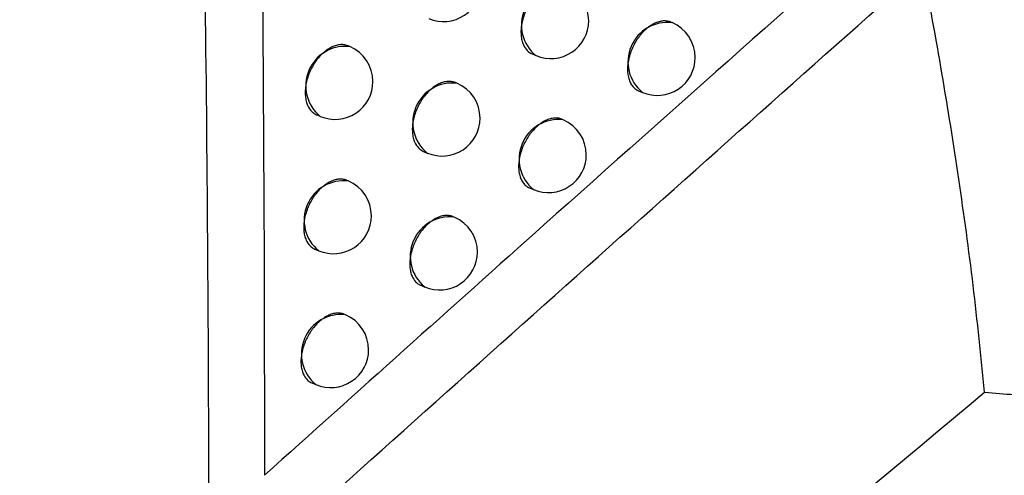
# Model space of a CAD drawing. Header units: millimetres. Extents: x -0.66 to 0.91, y -0.4 to 0.64.
# Tile 87 of 171: x 0.65482 to 0.66781, y -0.21182 to -0.2058. Entities that reach past the tile are written whole.
import ezdxf

# ---------------------------------------------------------------- set-up
doc = ezdxf.new("R2010")
doc.units = ezdxf.units.MM
doc.layers.add('FORMAT', color=7, linetype='Continuous')

msp = doc.modelspace()

# ---------------------------------------------------------------- linework, layer by layer
at = {"layer": 'FORMAT', "color": 7, "linetype": 'Continuous', "lineweight": 25}
for p, q in [((0.663425, -0.20584), (0.663407, -0.205832)), ((0.659176, -0.206155), (0.659154, -0.206146)), ((0.661581, -0.206253), (0.661631, -0.206274)), ((0.660588, -0.20664), (0.660568, -0.206631)), ((0.662983, -0.206739), (0.663035, -0.206761)), ((0.658739, -0.207056), (0.658786, -0.207076)), ((0.661989, -0.207122), (0.661972, -0.207115)), ((0.660148, -0.207539), (0.660198, -0.207561)), ((0.659155, -0.207929), (0.659136, -0.207921)), ((0.661547, -0.208021), (0.661599, -0.208043)), ((0.660553, -0.208408), (0.660537, -0.208401)), ((0.658715, -0.208829), (0.658766, -0.20885)), ((0.660111, -0.209306), (0.660164, -0.209329)), ((0.659119, -0.209696), (0.659102, -0.20969)), ((0.658676, -0.210595), (0.658729, -0.210617))]:
    msp.add_line(p, q, dxfattribs=at)
for centre, radius, start, end in [((0.660411, -0.205325), 0.0005000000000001, 247.055906, 360), ((0.66196, -0.20587), 0.000520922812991, 83.34982, 230.761992), ((0.661826, -0.205814), 0.0005000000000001, 360, 67.055906), ((0.661826, -0.205814), 0.0005000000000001, 247.055906, 360), ((0.663364, -0.206357), 0.0005209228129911, 83.34982, 230.761992), ((0.66323, -0.2063), 0.0005000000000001, 360, 67.055906), ((0.659116, -0.206673), 0.0005209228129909, 83.34982, 230.761992), ((0.658981, -0.206616), 0.0005000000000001, 360, 67.055906), ((0.66323, -0.2063), 0.0005000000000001, 247.055906, 360), ((0.658981, -0.206616), 0.0005000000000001, 247.055906, 360), ((0.660527, -0.207157), 0.000520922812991, 83.34982, 230.761992), ((0.660393, -0.2071), 0.0005, 360, 67.055906), ((0.660393, -0.2071), 0.0005000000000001, 247.055906, 360), ((0.661928, -0.20764), 0.000520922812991, 83.34982, 230.761992), ((0.661794, -0.207583), 0.0005, 360, 67.055906), ((0.661794, -0.207583), 0.0005000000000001, 247.055906, 360), ((0.659095, -0.208447), 0.0005209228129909, 83.34982, 230.761992), ((0.65896, -0.20839), 0.0005000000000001, 360, 67.055906), ((0.65896, -0.20839), 0.0005000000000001, 247.055906, 360), ((0.660493, -0.208925), 0.000520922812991, 83.34982, 230.761992), ((0.660359, -0.208868), 0.0005000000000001, 360, 67.055906), ((0.660359, -0.208868), 0.0005000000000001, 247.055906, 360), ((0.659058, -0.210214), 0.000520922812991, 83.34982, 230.761992), ((0.658924, -0.210157), 0.0005000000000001, 360, 67.055906), ((0.658924, -0.210157), 0.0005000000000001, 247.055906, 360)]:
    msp.add_arc(centre, radius, start, end, dxfattribs=at)
for points, knots in [([(0.656395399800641, -0.1860526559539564), (0.6566904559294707, -0.1907610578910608), (0.6572806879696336, -0.2001797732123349), (0.6573062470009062, -0.2090745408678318), (0.657319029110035, -0.2135228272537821)], [0, 0, 0, 0, 0.4998985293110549, 1, 1, 1, 1]), ([(0.6572882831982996, -0.186792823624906), (0.6575365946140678, -0.1910740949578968), (0.658033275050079, -0.1996376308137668), (0.658045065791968, -0.2077556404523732), (0.6580509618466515, -0.2118151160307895)], [0, 0, 0, 0, 0.4999420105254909, 1, 1, 1, 1]), ([(0.666915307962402, -0.2039027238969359), (0.6651881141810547, -0.2054349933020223), (0.6622303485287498, -0.2080589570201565), (0.6592789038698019, -0.2107115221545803), (0.6580509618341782, -0.2118151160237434)], [0, 0, 0, 0, 0.5839522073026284, 0.9999999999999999, 0.9999999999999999, 0.9999999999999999, 0.9999999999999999]), ([(0.6548232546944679, -0.2157913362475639), (0.6549005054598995, -0.2157214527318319), (0.6552867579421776, -0.2153720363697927), (0.6562134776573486, -0.2145315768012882), (0.660101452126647, -0.2110183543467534), (0.6636888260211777, -0.2078237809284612), (0.6667329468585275, -0.2051129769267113)], [0, 0, 0, 0, 0.0194670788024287, 0.0973350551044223, 0.2340298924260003, 1, 1, 1, 1]), ([(0.6675460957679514, -0.2107161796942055), (0.6674982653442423, -0.2102460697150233), (0.667402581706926, -0.2093056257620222), (0.6672102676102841, -0.2079047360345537), (0.6669897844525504, -0.2065075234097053), (0.6668185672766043, -0.2055778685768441), (0.6667329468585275, -0.2051129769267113)], [0, 0, 0, 0, 0.2497530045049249, 0.4996250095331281, 0.7497779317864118, 1, 1, 1, 1]), ([(0.6620006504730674, -0.2053448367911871), (0.6619994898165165, -0.2053442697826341), (0.6619903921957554, -0.2053398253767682), (0.6619718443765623, -0.2053345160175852), (0.6619449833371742, -0.2053292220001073), (0.6619169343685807, -0.2053276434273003), (0.6618785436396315, -0.2053299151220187), (0.6618386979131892, -0.2053388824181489), (0.6617984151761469, -0.2053543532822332), (0.6617581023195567, -0.2053740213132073), (0.6617180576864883, -0.2053998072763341), (0.6616792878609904, -0.2054311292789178), (0.661641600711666, -0.2054659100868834), (0.6616058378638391, -0.2055055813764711), (0.6615729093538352, -0.2055492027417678), (0.6615420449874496, -0.2055951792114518), (0.6615145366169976, -0.2056442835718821), (0.6614911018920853, -0.2056953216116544), (0.6614704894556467, -0.2057473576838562), (0.6614542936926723, -0.2058004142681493), (0.6614429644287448, -0.2058531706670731), (0.6614349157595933, -0.2059054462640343), (0.6614318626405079, -0.2059565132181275), (0.6614339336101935, -0.2060050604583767), (0.6614380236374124, -0.2060400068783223), (0.6614445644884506, -0.2060731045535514), (0.661453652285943, -0.2061046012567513), (0.6614727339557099, -0.2061531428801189), (0.6614998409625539, -0.2061939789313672), (0.661533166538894, -0.2062247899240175), (0.6615552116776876, -0.2062399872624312), (0.6615713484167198, -0.2062492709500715), (0.6615806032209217, -0.2062525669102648), (0.6615815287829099, -0.2062528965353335)], [0, 0, 0, 0, 0.0039047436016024, 0.0306067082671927, 0.0575969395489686, 0.0849822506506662, 0.111450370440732, 0.1649977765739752, 0.1923332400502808, 0.2187598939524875, 0.272222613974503, 0.2995138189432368, 0.3259212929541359, 0.3793441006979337, 0.4066135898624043, 0.4330311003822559, 0.4864731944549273, 0.5137513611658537, 0.5402044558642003, 0.5937179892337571, 0.6210320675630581, 0.6475329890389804, 0.7011434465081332, 0.728507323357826, 0.7550491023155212, 0.7817762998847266, 0.8087906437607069, 0.8361983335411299, 0.9163417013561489, 0.9437676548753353, 0.9703059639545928, 0.9970303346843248, 0.9999999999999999, 0.9999999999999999, 0.9999999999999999, 0.9999999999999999]), ([(0.6634070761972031, -0.2058323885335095), (0.6634059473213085, -0.2058318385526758), (0.6633890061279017, -0.2058235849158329), (0.6633609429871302, -0.205817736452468), (0.6633240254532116, -0.2058154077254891), (0.663285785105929, -0.2058178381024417), (0.6632461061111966, -0.2058268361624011), (0.6632059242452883, -0.2058423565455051), (0.6631656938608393, -0.2058620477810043), (0.6631256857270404, -0.2058878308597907), (0.6630869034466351, -0.2059191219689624), (0.6630491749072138, -0.2059538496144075), (0.6630133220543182, -0.2059934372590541), (0.662980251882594, -0.2060369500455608), (0.6629492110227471, -0.2060828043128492), (0.6629214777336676, -0.206131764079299), (0.6628977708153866, -0.2061826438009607), (0.6628768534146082, -0.2062345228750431), (0.6628603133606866, -0.2062874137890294), (0.6628486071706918, -0.2063400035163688), (0.6628401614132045, -0.2063921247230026), (0.6628366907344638, -0.2064430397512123), (0.6628383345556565, -0.2064914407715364), (0.6628421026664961, -0.2065262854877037), (0.6628483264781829, -0.2065592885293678), (0.6628570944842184, -0.2065906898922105), (0.6628719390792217, -0.2066293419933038), (0.6628914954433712, -0.206663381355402), (0.6629152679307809, -0.2066918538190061), (0.6629351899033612, -0.2067104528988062), (0.6629569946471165, -0.2067255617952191), (0.6629729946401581, -0.2067347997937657), (0.6629821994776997, -0.206738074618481), (0.6629831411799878, -0.2067384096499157)], [0, 0, 0, 0, 0.0038315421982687, 0.0575004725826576, 0.0848990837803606, 0.111361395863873, 0.164897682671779, 0.1922281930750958, 0.2186333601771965, 0.2720529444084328, 0.2993224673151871, 0.3257010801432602, 0.3790654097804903, 0.4063048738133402, 0.4326972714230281, 0.4860880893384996, 0.5133394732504, 0.5397807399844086, 0.593269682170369, 0.620570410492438, 0.6470769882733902, 0.7006983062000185, 0.7280670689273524, 0.7546289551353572, 0.781376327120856, 0.8084109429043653, 0.8358390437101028, 0.8889496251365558, 0.916200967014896, 0.9436533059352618, 0.9702096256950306, 0.9969522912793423, 0.9999999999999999, 0.9999999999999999, 0.9999999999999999, 0.9999999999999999]), ([(0.6591543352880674, -0.206146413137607), (0.6591531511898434, -0.2061458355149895), (0.6591439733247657, -0.2061413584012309), (0.6591253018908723, -0.2061359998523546), (0.6590983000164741, -0.206130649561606), (0.6590701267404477, -0.2061290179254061), (0.659031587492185, -0.2061312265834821), (0.6589916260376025, -0.2061401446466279), (0.6589512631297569, -0.2061555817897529), (0.6589108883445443, -0.2061752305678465), (0.6588708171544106, -0.2062010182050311), (0.6588320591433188, -0.2062323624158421), (0.6587944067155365, -0.2062671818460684), (0.6587587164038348, -0.2063069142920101), (0.6587259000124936, -0.2063506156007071), (0.6586951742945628, -0.206396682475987), (0.6586678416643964, -0.206445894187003), (0.6586446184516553, -0.2064970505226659), (0.6586242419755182, -0.2065492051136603), (0.6586083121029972, -0.2066023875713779), (0.6585972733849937, -0.2066552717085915), (0.6585895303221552, -0.2067076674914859), (0.6585867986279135, -0.2067588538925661), (0.6585891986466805, -0.2068075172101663), (0.6585935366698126, -0.2068425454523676), (0.6586003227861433, -0.2068757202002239), (0.6586096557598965, -0.2069072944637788), (0.6586291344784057, -0.2069559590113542), (0.6586566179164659, -0.2069969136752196), (0.6586902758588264, -0.2070278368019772), (0.6587125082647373, -0.2070430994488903), (0.6587287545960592, -0.2070524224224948), (0.6587380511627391, -0.2070557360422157), (0.6587389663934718, -0.2070560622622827)], [0, 0, 0, 0, 0.0039538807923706, 0.0306462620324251, 0.0576265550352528, 0.0850013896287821, 0.1114718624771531, 0.1650236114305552, 0.1923608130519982, 0.2188002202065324, 0.2722885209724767, 0.2995925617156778, 0.3260176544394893, 0.3794761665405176, 0.4067639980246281, 0.4331966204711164, 0.4866696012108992, 0.5139639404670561, 0.5404232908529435, 0.5939499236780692, 0.621271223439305, 0.6477666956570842, 0.701366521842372, 0.7287254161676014, 0.7552520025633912, 0.7819639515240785, 0.8089629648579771, 0.8363552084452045, 0.9164422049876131, 0.9438486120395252, 0.9703730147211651, 0.9970832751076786, 1, 1, 1, 1]), ([(0.6675460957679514, -0.2107161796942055), (0.667676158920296, -0.2107290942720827), (0.6680700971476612, -0.2107682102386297), (0.6685996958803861, -0.2107392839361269), (0.6691200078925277, -0.2106364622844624), (0.6695047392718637, -0.2105182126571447), (0.669880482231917, -0.2103592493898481), (0.6702455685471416, -0.2101584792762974), (0.6705844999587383, -0.2099248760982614), (0.6709965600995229, -0.209581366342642), (0.6713633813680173, -0.2091898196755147), (0.6717389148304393, -0.2086924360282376), (0.6720469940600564, -0.2082056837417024), (0.6723527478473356, -0.2076107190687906), (0.6726197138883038, -0.2069805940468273), (0.6727639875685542, -0.2065388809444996), (0.6728363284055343, -0.206317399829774)], [0, 0, 0, 0, 0.054074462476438, 0.1637819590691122, 0.2196076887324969, 0.2750786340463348, 0.3309924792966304, 0.3883023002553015, 0.446085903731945, 0.4983682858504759, 0.6043655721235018, 0.6581001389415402, 0.7419847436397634, 0.8265856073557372, 0.9130476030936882, 1, 1, 1, 1]), ([(0.66056814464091, -0.2066316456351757), (0.6605669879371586, -0.2066310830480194), (0.6605498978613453, -0.2066227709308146), (0.6605216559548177, -0.2066168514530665), (0.6604845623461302, -0.2066144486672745), (0.6604461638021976, -0.2066168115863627), (0.6604063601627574, -0.2066257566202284), (0.6603660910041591, -0.2066412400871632), (0.6603257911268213, -0.2066609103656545), (0.6602857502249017, -0.2066866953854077), (0.6602469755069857, -0.2067180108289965), (0.660209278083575, -0.2067527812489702), (0.6601734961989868, -0.2067924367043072), (0.6601405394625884, -0.2068360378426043), (0.6601096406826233, -0.2068819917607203), (0.6600820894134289, -0.2069310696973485), (0.660058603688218, -0.2069820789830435), (0.6600379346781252, -0.2070340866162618), (0.6600216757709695, -0.2070871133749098), (0.6600102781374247, -0.2071398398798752), (0.6600021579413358, -0.2071920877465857), (0.6599990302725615, -0.207243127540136), (0.6600010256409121, -0.2072916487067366), (0.6600050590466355, -0.2073265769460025), (0.6600115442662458, -0.2073596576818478), (0.6600205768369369, -0.2073911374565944), (0.6600395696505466, -0.2074396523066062), (0.6600665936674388, -0.2074804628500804), (0.6600998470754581, -0.2075112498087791), (0.6601218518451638, -0.2075264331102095), (0.6601379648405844, -0.2075357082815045), (0.6601472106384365, -0.2075390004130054), (0.6601481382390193, -0.2075393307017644)], [0, 0, 0, 0, 0.0038949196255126, 0.0575466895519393, 0.0849358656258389, 0.1114045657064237, 0.1649532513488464, 0.192289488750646, 0.2187141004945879, 0.2721727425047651, 0.2994619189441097, 0.3258661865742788, 0.3792824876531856, 0.4065486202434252, 0.4329636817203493, 0.4864007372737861, 0.5136762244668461, 0.5401292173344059, 0.5936424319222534, 0.6209562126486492, 0.6474599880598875, 0.7010761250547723, 0.7284427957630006, 0.7549897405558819, 0.7817221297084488, 0.8087417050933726, 0.8361546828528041, 0.91631562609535, 0.9437476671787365, 0.9702904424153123, 0.9970193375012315, 0.9999999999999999, 0.9999999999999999, 0.9999999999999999, 0.9999999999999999]), ([(0.661971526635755, -0.2071151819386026), (0.6619704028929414, -0.2071146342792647), (0.6619534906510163, -0.2071063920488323), (0.6619254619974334, -0.2071005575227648), (0.6618885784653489, -0.2070982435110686), (0.661850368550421, -0.2071006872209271), (0.6618107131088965, -0.2071096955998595), (0.661770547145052, -0.207125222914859), (0.6617303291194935, -0.2071449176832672), (0.6616903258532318, -0.2071706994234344), (0.6616515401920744, -0.2072019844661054), (0.6616138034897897, -0.2072367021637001), (0.6615779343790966, -0.2072762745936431), (0.6615448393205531, -0.2073197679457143), (0.6615137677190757, -0.207365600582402), (0.6614859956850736, -0.2074145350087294), (0.6614622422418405, -0.2074653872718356), (0.6614412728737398, -0.2075172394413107), (0.6614246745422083, -0.207570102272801), (0.6614129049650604, -0.2076226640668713), (0.6614043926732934, -0.2076747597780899), (0.6614008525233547, -0.2077256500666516), (0.6614024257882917, -0.2077740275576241), (0.661406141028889, -0.2078088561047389), (0.6614123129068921, -0.2078418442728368), (0.6614210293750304, -0.2078732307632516), (0.6614358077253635, -0.2079118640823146), (0.6614553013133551, -0.2079458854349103), (0.6614790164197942, -0.207974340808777), (0.6614988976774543, -0.2079929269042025), (0.6615206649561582, -0.2080080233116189), (0.6615366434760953, -0.2080172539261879), (0.6615458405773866, -0.2080205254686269), (0.6615467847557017, -0.2080208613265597)], [0, 0, 0, 0, 0.0038202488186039, 0.0574944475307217, 0.0848958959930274, 0.1113575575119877, 0.1648926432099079, 0.1922226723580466, 0.2186243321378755, 0.2720368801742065, 0.2993028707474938, 0.3256766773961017, 0.3790312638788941, 0.4062657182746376, 0.432654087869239, 0.486036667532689, 0.5132837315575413, 0.5397234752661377, 0.5932092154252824, 0.6205081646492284, 0.6470163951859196, 0.7006409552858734, 0.7280112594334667, 0.7545772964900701, 0.7813288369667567, 0.8083676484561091, 0.8357999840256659, 0.888920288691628, 0.9161766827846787, 0.9436341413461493, 0.9701939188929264, 0.9969400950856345, 0.9999999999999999, 0.9999999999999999, 0.9999999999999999, 0.9999999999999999]), ([(0.6591362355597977, -0.2079214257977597), (0.6591350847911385, -0.2079208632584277), (0.6591260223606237, -0.207916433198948), (0.6591075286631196, -0.2079111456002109), (0.6590807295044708, -0.207905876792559), (0.6590527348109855, -0.207904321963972), (0.6590144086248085, -0.207906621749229), (0.6589746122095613, -0.2079156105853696), (0.6589343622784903, -0.2079310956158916), (0.6588940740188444, -0.2079507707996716), (0.6588540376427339, -0.2079765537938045), (0.6588152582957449, -0.2080078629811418), (0.6587775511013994, -0.2080426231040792), (0.6587417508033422, -0.2080822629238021), (0.6587087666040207, -0.2081258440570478), (0.6586778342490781, -0.2081717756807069), (0.6586502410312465, -0.2082208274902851), (0.6586267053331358, -0.2082718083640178), (0.658605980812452, -0.2083237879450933), (0.6585896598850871, -0.2083767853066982), (0.6585781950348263, -0.2084294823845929), (0.6585700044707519, -0.2084817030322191), (0.6585668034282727, -0.208532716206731), (0.6585687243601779, -0.2085812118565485), (0.6585727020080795, -0.2086161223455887), (0.6585791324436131, -0.2086491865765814), (0.6585881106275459, -0.2086806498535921), (0.6586070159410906, -0.2087291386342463), (0.658633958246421, -0.2087699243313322), (0.6586671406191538, -0.2088006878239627), (0.6586891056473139, -0.2088158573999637), (0.6587051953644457, -0.2088251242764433), (0.6587144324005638, -0.2088284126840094), (0.6587153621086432, -0.2088287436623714)], [0, 0, 0, 0, 0.0038845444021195, 0.0305912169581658, 0.0575863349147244, 0.0849768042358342, 0.1114435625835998, 0.1649884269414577, 0.1923228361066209, 0.2187428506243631, 0.2721922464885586, 0.2994767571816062, 0.3258752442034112, 0.3792798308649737, 0.4065399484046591, 0.4329499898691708, 0.4863768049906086, 0.5136469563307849, 0.5400972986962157, 0.593605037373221, 0.6209158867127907, 0.6474199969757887, 0.7010367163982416, 0.728403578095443, 0.7549531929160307, 0.7816882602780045, 0.808710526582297, 0.8361262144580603, 0.9162972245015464, 0.9437327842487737, 0.970277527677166, 0.997008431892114, 1, 1, 1, 1]), ([(0.6605366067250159, -0.2084009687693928), (0.6605354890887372, -0.2084004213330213), (0.6605265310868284, -0.2083960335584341), (0.6605081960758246, -0.2083908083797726), (0.6604815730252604, -0.208385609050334), (0.6604537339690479, -0.2083841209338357), (0.6604155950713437, -0.2083865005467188), (0.6603759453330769, -0.2083955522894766), (0.6603357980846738, -0.2084110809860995), (0.6602955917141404, -0.2084307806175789), (0.6602555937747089, -0.2084565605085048), (0.6602168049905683, -0.208487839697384), (0.660179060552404, -0.2085225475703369), (0.6601431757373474, -0.2085621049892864), (0.6601100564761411, -0.2086055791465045), (0.6600789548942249, -0.2086513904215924), (0.6600511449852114, -0.2087002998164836), (0.6600273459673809, -0.2087511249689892), (0.6600063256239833, -0.2088029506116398), (0.6599896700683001, -0.2088557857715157), (0.6599778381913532, -0.2089083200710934), (0.6599692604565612, -0.208960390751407), (0.6599656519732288, -0.2090112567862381), (0.6599671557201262, -0.2090596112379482), (0.659970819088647, -0.2090944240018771), (0.659976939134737, -0.2091273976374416), (0.6599856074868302, -0.2091587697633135), (0.6600040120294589, -0.209207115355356), (0.6600304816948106, -0.2092477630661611), (0.6600632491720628, -0.2092783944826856), (0.660084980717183, -0.2092934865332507), (0.6601009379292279, -0.2093027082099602), (0.660110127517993, -0.209305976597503), (0.6601110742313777, -0.2093063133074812)], [0, 0, 0, 0, 0.003809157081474, 0.0305308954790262, 0.0575416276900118, 0.0849485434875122, 0.1114120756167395, 0.1649510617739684, 0.1922832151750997, 0.2186838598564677, 0.2720944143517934, 0.2993594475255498, 0.3257309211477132, 0.3790807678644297, 0.4063127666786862, 0.4326995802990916, 0.4860789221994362, 0.5133242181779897, 0.5397649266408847, 0.5932524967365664, 0.6205522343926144, 0.6470646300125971, 0.7006975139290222, 0.7280719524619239, 0.7546446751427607, 0.7814029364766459, 0.8084485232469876, 0.8358877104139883, 0.9161442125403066, 0.9436094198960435, 0.9701751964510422, 0.9969274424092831, 1, 1, 1, 1]), ([(0.6591023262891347, -0.2096897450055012), (0.6591012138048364, -0.2096891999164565), (0.659092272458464, -0.209684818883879), (0.659073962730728, -0.209679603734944), (0.6590473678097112, -0.2096744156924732), (0.6590195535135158, -0.2096729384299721), (0.6589814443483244, -0.2096753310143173), (0.6589418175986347, -0.2096843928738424), (0.6589016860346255, -0.2096999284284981), (0.658861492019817, -0.2097196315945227), (0.6588214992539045, -0.2097454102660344), (0.6587827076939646, -0.2097766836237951), (0.6587449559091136, -0.2098113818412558), (0.6587090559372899, -0.2098509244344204), (0.6586759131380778, -0.2098943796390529), (0.6586447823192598, -0.2099401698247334), (0.6586169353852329, -0.2099890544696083), (0.6585930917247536, -0.2100398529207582), (0.6585720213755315, -0.2100916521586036), (0.6585553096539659, -0.2101444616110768), (0.6585434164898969, -0.21019696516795), (0.658536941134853, -0.2102359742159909), (0.6585329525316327, -0.2102741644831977), (0.6585314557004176, -0.2103118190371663), (0.658532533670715, -0.2103481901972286), (0.6585361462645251, -0.210382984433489), (0.6585422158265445, -0.2104159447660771), (0.6585508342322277, -0.2104473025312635), (0.6585691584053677, -0.210495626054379), (0.6585955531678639, -0.2105362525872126), (0.6586282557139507, -0.2105668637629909), (0.65864995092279, -0.210581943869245), (0.6586658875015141, -0.2105911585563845), (0.6586750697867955, -0.2105944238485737), (0.658676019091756, -0.2105947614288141)], [0, 0, 0, 0, 0.0037973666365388, 0.0305204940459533, 0.0575326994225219, 0.084941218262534, 0.1114028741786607, 0.1649381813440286, 0.1922685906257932, 0.2186644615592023, 0.2720654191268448, 0.2993256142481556, 0.325690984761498, 0.3790284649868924, 0.4062541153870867, 0.4326355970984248, 0.4860040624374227, 0.5132436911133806, 0.5396815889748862, 0.5931633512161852, 0.6204599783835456, 0.6469727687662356, 0.6736702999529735, 0.7006536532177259, 0.7280283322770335, 0.7546039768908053, 0.7813651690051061, 0.8084137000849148, 0.8358558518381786, 0.9161234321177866, 0.9435925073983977, 0.9701605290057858, 0.9969150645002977, 1, 1, 1, 1]), ([(0.6549246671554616, -0.2213805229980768), (0.6550203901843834, -0.221298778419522), (0.6554990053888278, -0.2208900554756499), (0.6575092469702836, -0.2191748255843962), (0.6616170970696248, -0.2156860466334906), (0.6653497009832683, -0.2125572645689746), (0.6675460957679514, -0.2107161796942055)], [0, 0, 0, 0, 0.0227914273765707, 0.1139571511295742, 0.4786213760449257, 1, 1, 1, 1])]:
    msp.add_open_spline(points, degree=3, knots=knots, dxfattribs=at)

doc.saveas('drawing.dxf')
